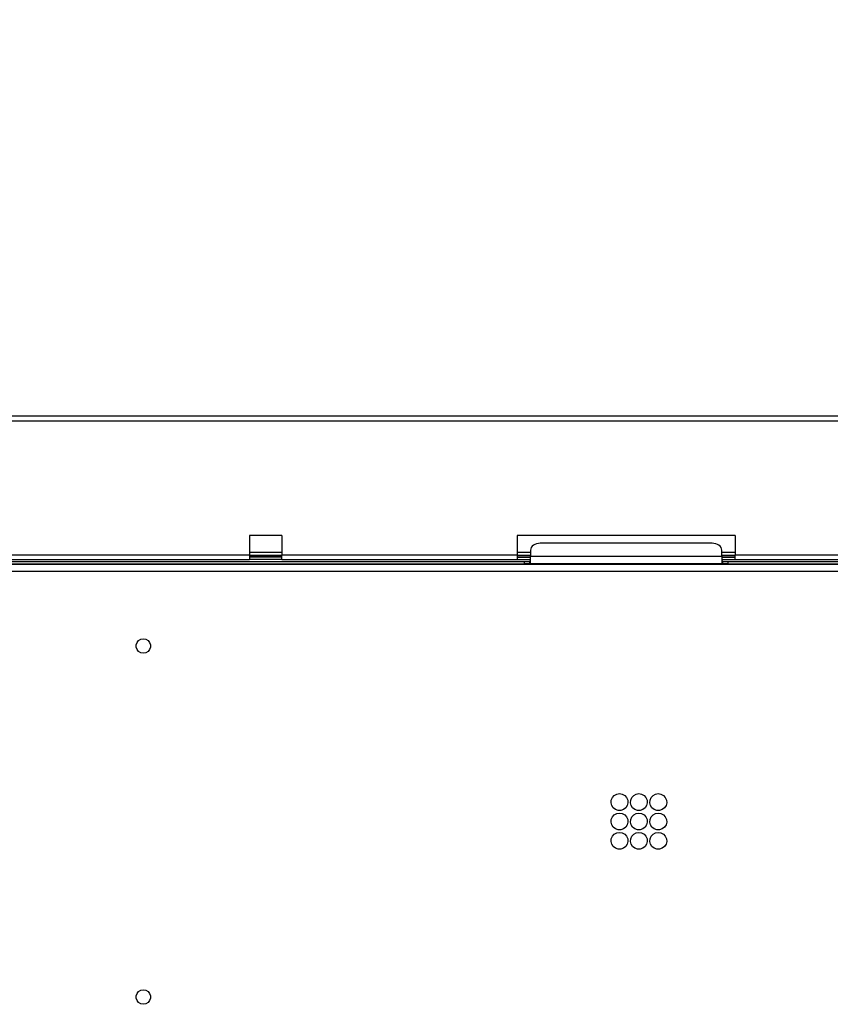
# Model space of a CAD drawing. Header units: millimetres. Extents: x 0 to 39025, y -31299 to 8400.
# Tile 93 of 256: x 14509 to 14844, y -26835 to -26428. Entities that reach past the tile are written whole.
import ezdxf

# ---------------------------------------------------------------- set-up
doc = ezdxf.new("R2010")
doc.units = ezdxf.units.MM
doc.header["$PDSIZE"] = -1
doc.layers.add('DIMENZIJE', color=4, linetype='Continuous')
doc.styles.add('SLDTEXTSTYLE6', font='txt')
doc.dimstyles.new('SLDDIMSTYLE0', dxfattribs={"dimtxt": 3, "dimasz": 3.414889, "dimexe": 0, "dimexo": 0.0625, "dimgap": 0.75, "dimtad": 1, "dimdec": 0, "dimlfac": 20, "dimrnd": 1e-09, "dimzin": 12, "dimdsep": 46, "dimtxsty": 'SLDTEXTSTYLE6', "dimsah": 1, "dimcen": 0.09, "dimadec": 0, "dimazin": 3, "dimtfac": 1, "dimtdec": 0, "dimtofl": 0, "dimtmove": 0, "dimatfit": 3, "dimfxl": 1, "dimfrac": 2, "dimtolj": 1, "dimtzin": 12, "dimarcsym": 0})

# ---------------------------------------------------------------- blocks, each defined once
blk = doc.blocks.new('Adapt 2 (spodaj)')
at = {"lineweight": 25}
for points in [[(6.52, 714.98), (6.52, 714.98), (1143.48, 714.98), (1143.48, 714.98)], [(6.52, 712.98), (6.52, 712.98), (1143.48, 712.98), (1143.48, 712.98)], [(432.66, 665.68), (432.66, 665.68), (419.35, 665.68), (419.35, 665.68)], [(419.35, 665.68), (419.35, 665.68), (419.35, 657.67), (419.35, 657.67)], [(432.66, 665.68), (432.66, 665.68), (432.66, 657.67), (432.66, 657.67)], [(620, 665.68), (620, 665.68), (530, 665.68), (530, 665.68)], [(530, 665.68), (530, 665.68), (530, 657.67), (530, 657.67)], [(620, 665.68), (620, 665.68), (620, 657.67), (620, 657.67)], [(535.5, 659.58), (535.5, 659.58), (535.5, 657), (535.5, 657)], [(610.5, 662.41), (610.5, 662.41), (539.5, 662.41), (539.5, 662.41)], [(614.5, 657), (614.5, 657), (614.5, 659.58), (614.5, 659.58)], [(164.4, 654.93), (164.4, 654.93), (533, 654.93), (533, 654.93)], [(167.4, 657.67), (167.4, 657.67), (419.35, 657.67), (419.35, 657.67)], [(167.4, 655.67), (167.4, 655.67), (419.35, 655.67), (419.35, 655.67)], [(419.35, 658.68), (419.35, 658.68), (432.66, 658.68), (432.66, 658.68)], [(419.35, 657.3), (419.35, 657.3), (432.66, 657.3), (432.66, 657.3)], [(432.66, 657.29), (432.66, 657.29), (419.35, 657.29), (419.35, 657.29)], [(432.66, 656.68), (432.66, 656.68), (419.35, 656.68), (419.35, 656.68)], [(432.66, 655.67), (432.66, 655.67), (419.35, 655.67), (419.35, 655.67)], [(432.66, 657.67), (432.66, 657.67), (530, 657.67), (530, 657.67)], [(432.66, 655.67), (432.66, 655.67), (530, 655.67), (530, 655.67)], [(530, 658.68), (530, 658.68), (535.5, 658.68), (535.5, 658.68)], [(530, 657.3), (530, 657.3), (535.5, 657.3), (535.5, 657.3)], [(535.5, 657.29), (535.5, 657.29), (530, 657.29), (530, 657.29)], [(530, 656.68), (530, 656.68), (535.5, 656.68), (535.5, 656.68)], [(530, 655.67), (530, 655.67), (535.5, 655.67), (535.5, 655.67)], [(533, 653.92), (533, 653.92), (533, 654.93), (533, 654.93)], [(533, 654.93), (533, 654.93), (535, 654.93), (535, 654.93)], [(535, 654.93), (535, 654.93), (535, 653.92), (535, 653.92)], [(535.5, 654.93), (535.5, 654.93), (535, 654.93), (535, 654.93)], [(614.5, 657), (614.5, 657), (535.5, 657), (535.5, 657)], [(614.5, 658.68), (614.5, 658.68), (620, 658.68), (620, 658.68)], [(614.5, 657.3), (614.5, 657.3), (620, 657.3), (620, 657.3)], [(620, 657.29), (620, 657.29), (614.5, 657.29), (614.5, 657.29)], [(614.5, 656.68), (614.5, 656.68), (620, 656.68), (620, 656.68)], [(614.5, 655.67), (614.5, 655.67), (620, 655.67), (620, 655.67)], [(615, 654.93), (615, 654.93), (614.5, 654.93), (614.5, 654.93)], [(615, 653.92), (615, 653.92), (615, 654.93), (615, 654.93)], [(615, 654.93), (615, 654.93), (617, 654.93), (617, 654.93)], [(617, 654.93), (617, 654.93), (617, 653.92), (617, 653.92)], [(617, 654.93), (617, 654.93), (822.5, 654.93), (822.5, 654.93)], [(620, 657.67), (620, 657.67), (792.85, 657.67), (792.85, 657.67)], [(620, 655.67), (620, 655.67), (792.85, 655.67), (792.85, 655.67)], [(1089.17, 653.63), (1089.17, 653.63), (60.83, 653.63), (60.83, 653.63)], [(69.85, 650.82), (69.85, 650.82), (1080.15, 650.82), (1080.15, 650.82)], [(164.4, 653.92), (164.4, 653.92), (533, 653.92), (533, 653.92)], [(535, 653.92), (535, 653.92), (533, 653.92), (533, 653.92)], [(535, 653.92), (535, 653.92), (535.5, 653.92), (535.5, 653.92)], [(614.5, 653.92), (614.5, 653.92), (535.5, 653.92), (535.5, 653.92)], [(614.5, 653.92), (614.5, 653.92), (615, 653.92), (615, 653.92)], [(617, 653.92), (617, 653.92), (615, 653.92), (615, 653.92)], [(617, 653.92), (617, 653.92), (822.5, 653.92), (822.5, 653.92)]]:
    blk.add_open_spline(points, degree=3, dxfattribs=at)
for points, knots in [([(539.5, 662.41), (539.5, 662.41), (538.72, 662.36), (538.72, 662.36), (538.72, 662.36), (537.97, 662.19), (537.97, 662.19), (537.97, 662.19), (537.28, 661.93), (537.28, 661.93), (537.28, 661.93), (536.67, 661.58), (536.67, 661.58), (536.67, 661.58), (536.18, 661.15), (536.18, 661.15), (536.18, 661.15), (535.8, 660.66), (535.8, 660.66), (535.8, 660.66), (535.58, 660.13), (535.58, 660.13), (535.58, 660.13), (535.5, 659.58), (535.5, 659.58)], [0, 0, 0, 0, 1, 1, 1, 2, 2, 2, 3, 3, 3, 4, 4, 4, 5, 5, 5, 6, 6, 6, 7, 7, 7, 8, 8, 8, 8]), ([(614.5, 659.58), (614.5, 659.58), (614.42, 660.13), (614.42, 660.13), (614.42, 660.13), (614.2, 660.66), (614.2, 660.66), (614.2, 660.66), (613.82, 661.15), (613.82, 661.15), (613.82, 661.15), (613.33, 661.58), (613.33, 661.58), (613.33, 661.58), (612.72, 661.93), (612.72, 661.93), (612.72, 661.93), (612.03, 662.19), (612.03, 662.19), (612.03, 662.19), (611.28, 662.36), (611.28, 662.36), (611.28, 662.36), (610.5, 662.41), (610.5, 662.41)], [0, 0, 0, 0, 1, 1, 1, 2, 2, 2, 3, 3, 3, 4, 4, 4, 5, 5, 5, 6, 6, 6, 7, 7, 7, 8, 8, 8, 8]), ([(419.35, 657.67), (419.35, 657.67), (419.35, 657.29), (419.35, 657.29), (419.35, 657.29), (419.35, 656.91), (419.35, 656.91), (419.35, 656.91), (419.35, 656.56), (419.35, 656.56), (419.35, 656.56), (419.35, 656.26), (419.35, 656.26), (419.35, 656.26), (419.35, 656.01), (419.35, 656.01), (419.35, 656.01), (419.35, 655.83), (419.35, 655.83), (419.35, 655.83), (419.35, 655.71), (419.35, 655.71), (419.35, 655.71), (419.35, 655.67), (419.35, 655.67)], [0, 0, 0, 0, 1, 1, 1, 2, 2, 2, 3, 3, 3, 4, 4, 4, 5, 5, 5, 6, 6, 6, 7, 7, 7, 8, 8, 8, 8]), ([(432.66, 655.67), (432.66, 655.67), (432.66, 655.71), (432.66, 655.71), (432.66, 655.71), (432.66, 655.83), (432.66, 655.83), (432.66, 655.83), (432.66, 656.01), (432.66, 656.01), (432.66, 656.01), (432.66, 656.26), (432.66, 656.26), (432.66, 656.26), (432.66, 656.56), (432.66, 656.56), (432.66, 656.56), (432.66, 656.91), (432.66, 656.91), (432.66, 656.91), (432.66, 657.29), (432.66, 657.29), (432.66, 657.29), (432.66, 657.67), (432.66, 657.67)], [0, 0, 0, 0, 1, 1, 1, 2, 2, 2, 3, 3, 3, 4, 4, 4, 5, 5, 5, 6, 6, 6, 7, 7, 7, 8, 8, 8, 8]), ([(530, 657.67), (530, 657.67), (530, 657.29), (530, 657.29), (530, 657.29), (530, 656.91), (530, 656.91), (530, 656.91), (530, 656.56), (530, 656.56), (530, 656.56), (530, 656.26), (530, 656.26), (530, 656.26), (530, 656.01), (530, 656.01), (530, 656.01), (530, 655.83), (530, 655.83), (530, 655.83), (530, 655.71), (530, 655.71), (530, 655.71), (530, 655.67), (530, 655.67)], [0, 0, 0, 0, 1, 1, 1, 2, 2, 2, 3, 3, 3, 4, 4, 4, 5, 5, 5, 6, 6, 6, 7, 7, 7, 8, 8, 8, 8]), ([(535.5, 653.92), (535.5, 653.92), (535.5, 654), (535.5, 654), (535.5, 654), (535.5, 654.23), (535.5, 654.23), (535.5, 654.23), (535.5, 654.58), (535.5, 654.58), (535.5, 654.58), (535.5, 655.04), (535.5, 655.04), (535.5, 655.04), (535.5, 655.55), (535.5, 655.55), (535.5, 655.55), (535.5, 656.08), (535.5, 656.08), (535.5, 656.08), (535.5, 656.57), (535.5, 656.57), (535.5, 656.57), (535.5, 657), (535.5, 657)], [0, 0, 0, 0, 1, 1, 1, 2, 2, 2, 3, 3, 3, 4, 4, 4, 5, 5, 5, 6, 6, 6, 7, 7, 7, 8, 8, 8, 8]), ([(614.5, 657), (614.5, 657), (614.5, 656.57), (614.5, 656.57), (614.5, 656.57), (614.5, 656.08), (614.5, 656.08), (614.5, 656.08), (614.5, 655.55), (614.5, 655.55), (614.5, 655.55), (614.5, 655.04), (614.5, 655.04), (614.5, 655.04), (614.5, 654.58), (614.5, 654.58), (614.5, 654.58), (614.5, 654.23), (614.5, 654.23), (614.5, 654.23), (614.5, 654), (614.5, 654), (614.5, 654), (614.5, 653.92), (614.5, 653.92)], [0, 0, 0, 0, 1, 1, 1, 2, 2, 2, 3, 3, 3, 4, 4, 4, 5, 5, 5, 6, 6, 6, 7, 7, 7, 8, 8, 8, 8]), ([(620, 655.67), (620, 655.67), (620, 655.71), (620, 655.71), (620, 655.71), (620, 655.83), (620, 655.83), (620, 655.83), (620, 656.01), (620, 656.01), (620, 656.01), (620, 656.26), (620, 656.26), (620, 656.26), (620, 656.56), (620, 656.56), (620, 656.56), (620, 656.91), (620, 656.91), (620, 656.91), (620, 657.29), (620, 657.29), (620, 657.29), (620, 657.67), (620, 657.67)], [0, 0, 0, 0, 1, 1, 1, 2, 2, 2, 3, 3, 3, 4, 4, 4, 5, 5, 5, 6, 6, 6, 7, 7, 7, 8, 8, 8, 8]), ([(375.5, 622.98), (375.5, 622.98), (374.47, 622.8), (374.47, 622.8), (374.47, 622.8), (373.57, 622.27), (373.57, 622.27), (373.57, 622.27), (372.9, 621.48), (372.9, 621.48), (372.9, 621.48), (372.55, 620.5), (372.55, 620.5), (372.55, 620.5), (372.55, 619.46), (372.55, 619.46), (372.55, 619.46), (372.9, 618.47), (372.9, 618.47), (372.9, 618.47), (373.57, 617.68), (373.57, 617.68), (373.57, 617.68), (374.47, 617.16), (374.47, 617.16), (374.47, 617.16), (375.5, 616.98), (375.5, 616.98), (375.5, 616.98), (376.53, 617.16), (376.53, 617.16), (376.53, 617.16), (377.43, 617.68), (377.43, 617.68), (377.43, 617.68), (378.1, 618.47), (378.1, 618.47), (378.1, 618.47), (378.46, 619.46), (378.46, 619.46), (378.46, 619.46), (378.46, 620.5), (378.46, 620.5), (378.46, 620.5), (378.1, 621.48), (378.1, 621.48), (378.1, 621.48), (377.43, 622.27), (377.43, 622.27), (377.43, 622.27), (376.53, 622.8), (376.53, 622.8), (376.53, 622.8), (375.5, 622.98), (375.5, 622.98)], [0, 0, 0, 0, 1, 1, 1, 2, 2, 2, 3, 3, 3, 4, 4, 4, 5, 5, 5, 6, 6, 6, 7, 7, 7, 8, 8, 8, 9, 9, 9, 10, 10, 10, 11, 11, 11, 12, 12, 12, 13, 13, 13, 14, 14, 14, 15, 15, 15, 16, 16, 16, 17, 17, 17, 18, 18, 18, 18]), ([(375.5, 616.98), (375.5, 616.98), (376.53, 617.16), (376.53, 617.16), (376.53, 617.16), (377.43, 617.68), (377.43, 617.68), (377.43, 617.68), (378.1, 618.47), (378.1, 618.47), (378.1, 618.47), (378.46, 619.46), (378.46, 619.46), (378.46, 619.46), (378.46, 620.5), (378.46, 620.5), (378.46, 620.5), (378.1, 621.48), (378.1, 621.48), (378.1, 621.48), (377.43, 622.27), (377.43, 622.27), (377.43, 622.27), (376.53, 622.8), (376.53, 622.8), (376.53, 622.8), (375.5, 622.98), (375.5, 622.98), (375.5, 622.98), (374.47, 622.8), (374.47, 622.8), (374.47, 622.8), (373.57, 622.27), (373.57, 622.27), (373.57, 622.27), (372.9, 621.48), (372.9, 621.48), (372.9, 621.48), (372.55, 620.5), (372.55, 620.5), (372.55, 620.5), (372.55, 619.46), (372.55, 619.46), (372.55, 619.46), (372.9, 618.47), (372.9, 618.47), (372.9, 618.47), (373.57, 617.68), (373.57, 617.68), (373.57, 617.68), (374.47, 617.16), (374.47, 617.16), (374.47, 617.16), (375.5, 616.98), (375.5, 616.98)], [0, 0, 0, 0, 1, 1, 1, 2, 2, 2, 3, 3, 3, 4, 4, 4, 5, 5, 5, 6, 6, 6, 7, 7, 7, 8, 8, 8, 9, 9, 9, 10, 10, 10, 11, 11, 11, 12, 12, 12, 13, 13, 13, 14, 14, 14, 15, 15, 15, 16, 16, 16, 17, 17, 17, 18, 18, 18, 18]), ([(572.25, 558.98), (572.25, 558.98), (571.11, 558.78), (571.11, 558.78), (571.11, 558.78), (570.1, 558.24), (570.1, 558.24), (570.1, 558.24), (569.32, 557.39), (569.32, 557.39), (569.32, 557.39), (568.86, 556.34), (568.86, 556.34), (568.86, 556.34), (568.76, 555.19), (568.76, 555.19), (568.76, 555.19), (569.04, 554.07), (569.04, 554.07), (569.04, 554.07), (569.67, 553.1), (569.67, 553.1), (569.67, 553.1), (570.58, 552.4), (570.58, 552.4), (570.58, 552.4), (571.68, 552.02), (571.68, 552.02), (571.68, 552.02), (572.83, 552.02), (572.83, 552.02), (572.83, 552.02), (573.92, 552.4), (573.92, 552.4), (573.92, 552.4), (574.83, 553.1), (574.83, 553.1), (574.83, 553.1), (575.45, 554.07), (575.45, 554.07), (575.45, 554.07), (575.74, 555.19), (575.74, 555.19), (575.74, 555.19), (575.64, 556.34), (575.64, 556.34), (575.64, 556.34), (575.18, 557.39), (575.18, 557.39), (575.18, 557.39), (574.4, 558.24), (574.4, 558.24), (574.4, 558.24), (573.39, 558.78), (573.39, 558.78), (573.39, 558.78), (572.25, 558.98), (572.25, 558.98)], [0, 0, 0, 0, 1, 1, 1, 2, 2, 2, 3, 3, 3, 4, 4, 4, 5, 5, 5, 6, 6, 6, 7, 7, 7, 8, 8, 8, 9, 9, 9, 10, 10, 10, 11, 11, 11, 12, 12, 12, 13, 13, 13, 14, 14, 14, 15, 15, 15, 16, 16, 16, 17, 17, 17, 18, 18, 18, 19, 19, 19, 19]), ([(580.25, 558.98), (580.25, 558.98), (579.11, 558.78), (579.11, 558.78), (579.11, 558.78), (578.1, 558.24), (578.1, 558.24), (578.1, 558.24), (577.32, 557.39), (577.32, 557.39), (577.32, 557.39), (576.86, 556.34), (576.86, 556.34), (576.86, 556.34), (576.76, 555.19), (576.76, 555.19), (576.76, 555.19), (577.04, 554.07), (577.04, 554.07), (577.04, 554.07), (577.68, 553.1), (577.68, 553.1), (577.68, 553.1), (578.58, 552.4), (578.58, 552.4), (578.58, 552.4), (579.67, 552.02), (579.67, 552.02), (579.67, 552.02), (580.83, 552.02), (580.83, 552.02), (580.83, 552.02), (581.92, 552.4), (581.92, 552.4), (581.92, 552.4), (582.83, 553.1), (582.83, 553.1), (582.83, 553.1), (583.45, 554.07), (583.45, 554.07), (583.45, 554.07), (583.74, 555.19), (583.74, 555.19), (583.74, 555.19), (583.64, 556.34), (583.64, 556.34), (583.64, 556.34), (583.18, 557.39), (583.18, 557.39), (583.18, 557.39), (582.4, 558.24), (582.4, 558.24), (582.4, 558.24), (581.39, 558.78), (581.39, 558.78), (581.39, 558.78), (580.25, 558.98), (580.25, 558.98)], [0, 0, 0, 0, 1, 1, 1, 2, 2, 2, 3, 3, 3, 4, 4, 4, 5, 5, 5, 6, 6, 6, 7, 7, 7, 8, 8, 8, 9, 9, 9, 10, 10, 10, 11, 11, 11, 12, 12, 12, 13, 13, 13, 14, 14, 14, 15, 15, 15, 16, 16, 16, 17, 17, 17, 18, 18, 18, 19, 19, 19, 19]), ([(588.25, 558.98), (588.25, 558.98), (587.11, 558.78), (587.11, 558.78), (587.11, 558.78), (586.1, 558.24), (586.1, 558.24), (586.1, 558.24), (585.32, 557.39), (585.32, 557.39), (585.32, 557.39), (584.86, 556.34), (584.86, 556.34), (584.86, 556.34), (584.76, 555.19), (584.76, 555.19), (584.76, 555.19), (585.05, 554.07), (585.05, 554.07), (585.05, 554.07), (585.67, 553.1), (585.67, 553.1), (585.67, 553.1), (586.58, 552.4), (586.58, 552.4), (586.58, 552.4), (587.67, 552.02), (587.67, 552.02), (587.67, 552.02), (588.83, 552.02), (588.83, 552.02), (588.83, 552.02), (589.92, 552.4), (589.92, 552.4), (589.92, 552.4), (590.82, 553.1), (590.82, 553.1), (590.82, 553.1), (591.46, 554.07), (591.46, 554.07), (591.46, 554.07), (591.74, 555.19), (591.74, 555.19), (591.74, 555.19), (591.64, 556.34), (591.64, 556.34), (591.64, 556.34), (591.18, 557.39), (591.18, 557.39), (591.18, 557.39), (590.4, 558.24), (590.4, 558.24), (590.4, 558.24), (589.38, 558.78), (589.38, 558.78), (589.38, 558.78), (588.25, 558.98), (588.25, 558.98)], [0, 0, 0, 0, 1, 1, 1, 2, 2, 2, 3, 3, 3, 4, 4, 4, 5, 5, 5, 6, 6, 6, 7, 7, 7, 8, 8, 8, 9, 9, 9, 10, 10, 10, 11, 11, 11, 12, 12, 12, 13, 13, 13, 14, 14, 14, 15, 15, 15, 16, 16, 16, 17, 17, 17, 18, 18, 18, 19, 19, 19, 19]), ([(572.25, 550.97), (572.25, 550.97), (571.11, 550.79), (571.11, 550.79), (571.11, 550.79), (570.1, 550.24), (570.1, 550.24), (570.1, 550.24), (569.32, 549.39), (569.32, 549.39), (569.32, 549.39), (568.86, 548.34), (568.86, 548.34), (568.86, 548.34), (568.76, 547.19), (568.76, 547.19), (568.76, 547.19), (569.04, 546.07), (569.04, 546.07), (569.04, 546.07), (569.67, 545.1), (569.67, 545.1), (569.67, 545.1), (570.58, 544.4), (570.58, 544.4), (570.58, 544.4), (571.68, 544.02), (571.68, 544.02), (571.68, 544.02), (572.83, 544.02), (572.83, 544.02), (572.83, 544.02), (573.92, 544.4), (573.92, 544.4), (573.92, 544.4), (574.83, 545.1), (574.83, 545.1), (574.83, 545.1), (575.45, 546.07), (575.45, 546.07), (575.45, 546.07), (575.74, 547.19), (575.74, 547.19), (575.74, 547.19), (575.64, 548.34), (575.64, 548.34), (575.64, 548.34), (575.18, 549.39), (575.18, 549.39), (575.18, 549.39), (574.4, 550.24), (574.4, 550.24), (574.4, 550.24), (573.39, 550.79), (573.39, 550.79), (573.39, 550.79), (572.25, 550.97), (572.25, 550.97)], [0, 0, 0, 0, 1, 1, 1, 2, 2, 2, 3, 3, 3, 4, 4, 4, 5, 5, 5, 6, 6, 6, 7, 7, 7, 8, 8, 8, 9, 9, 9, 10, 10, 10, 11, 11, 11, 12, 12, 12, 13, 13, 13, 14, 14, 14, 15, 15, 15, 16, 16, 16, 17, 17, 17, 18, 18, 18, 19, 19, 19, 19]), ([(580.25, 550.97), (580.25, 550.97), (579.11, 550.79), (579.11, 550.79), (579.11, 550.79), (578.1, 550.24), (578.1, 550.24), (578.1, 550.24), (577.32, 549.39), (577.32, 549.39), (577.32, 549.39), (576.86, 548.34), (576.86, 548.34), (576.86, 548.34), (576.76, 547.19), (576.76, 547.19), (576.76, 547.19), (577.04, 546.07), (577.04, 546.07), (577.04, 546.07), (577.68, 545.1), (577.68, 545.1), (577.68, 545.1), (578.58, 544.4), (578.58, 544.4), (578.58, 544.4), (579.67, 544.02), (579.67, 544.02), (579.67, 544.02), (580.83, 544.02), (580.83, 544.02), (580.83, 544.02), (581.92, 544.4), (581.92, 544.4), (581.92, 544.4), (582.83, 545.1), (582.83, 545.1), (582.83, 545.1), (583.45, 546.07), (583.45, 546.07), (583.45, 546.07), (583.74, 547.19), (583.74, 547.19), (583.74, 547.19), (583.64, 548.34), (583.64, 548.34), (583.64, 548.34), (583.18, 549.39), (583.18, 549.39), (583.18, 549.39), (582.4, 550.24), (582.4, 550.24), (582.4, 550.24), (581.39, 550.79), (581.39, 550.79), (581.39, 550.79), (580.25, 550.97), (580.25, 550.97)], [0, 0, 0, 0, 1, 1, 1, 2, 2, 2, 3, 3, 3, 4, 4, 4, 5, 5, 5, 6, 6, 6, 7, 7, 7, 8, 8, 8, 9, 9, 9, 10, 10, 10, 11, 11, 11, 12, 12, 12, 13, 13, 13, 14, 14, 14, 15, 15, 15, 16, 16, 16, 17, 17, 17, 18, 18, 18, 19, 19, 19, 19]), ([(588.25, 550.97), (588.25, 550.97), (587.11, 550.79), (587.11, 550.79), (587.11, 550.79), (586.1, 550.24), (586.1, 550.24), (586.1, 550.24), (585.32, 549.39), (585.32, 549.39), (585.32, 549.39), (584.86, 548.34), (584.86, 548.34), (584.86, 548.34), (584.76, 547.19), (584.76, 547.19), (584.76, 547.19), (585.05, 546.07), (585.05, 546.07), (585.05, 546.07), (585.67, 545.1), (585.67, 545.1), (585.67, 545.1), (586.58, 544.4), (586.58, 544.4), (586.58, 544.4), (587.67, 544.02), (587.67, 544.02), (587.67, 544.02), (588.83, 544.02), (588.83, 544.02), (588.83, 544.02), (589.92, 544.4), (589.92, 544.4), (589.92, 544.4), (590.82, 545.1), (590.82, 545.1), (590.82, 545.1), (591.46, 546.07), (591.46, 546.07), (591.46, 546.07), (591.74, 547.19), (591.74, 547.19), (591.74, 547.19), (591.64, 548.34), (591.64, 548.34), (591.64, 548.34), (591.18, 549.39), (591.18, 549.39), (591.18, 549.39), (590.4, 550.24), (590.4, 550.24), (590.4, 550.24), (589.38, 550.79), (589.38, 550.79), (589.38, 550.79), (588.25, 550.97), (588.25, 550.97)], [0, 0, 0, 0, 1, 1, 1, 2, 2, 2, 3, 3, 3, 4, 4, 4, 5, 5, 5, 6, 6, 6, 7, 7, 7, 8, 8, 8, 9, 9, 9, 10, 10, 10, 11, 11, 11, 12, 12, 12, 13, 13, 13, 14, 14, 14, 15, 15, 15, 16, 16, 16, 17, 17, 17, 18, 18, 18, 19, 19, 19, 19]), ([(572.25, 542.98), (572.25, 542.98), (571.11, 542.79), (571.11, 542.79), (571.11, 542.79), (570.1, 542.24), (570.1, 542.24), (570.1, 542.24), (569.32, 541.39), (569.32, 541.39), (569.32, 541.39), (568.86, 540.33), (568.86, 540.33), (568.86, 540.33), (568.76, 539.19), (568.76, 539.19), (568.76, 539.19), (569.04, 538.07), (569.04, 538.07), (569.04, 538.07), (569.67, 537.11), (569.67, 537.11), (569.67, 537.11), (570.58, 536.4), (570.58, 536.4), (570.58, 536.4), (571.68, 536.02), (571.68, 536.02), (571.68, 536.02), (572.83, 536.02), (572.83, 536.02), (572.83, 536.02), (573.92, 536.4), (573.92, 536.4), (573.92, 536.4), (574.83, 537.11), (574.83, 537.11), (574.83, 537.11), (575.45, 538.07), (575.45, 538.07), (575.45, 538.07), (575.74, 539.19), (575.74, 539.19), (575.74, 539.19), (575.64, 540.33), (575.64, 540.33), (575.64, 540.33), (575.18, 541.39), (575.18, 541.39), (575.18, 541.39), (574.4, 542.24), (574.4, 542.24), (574.4, 542.24), (573.39, 542.79), (573.39, 542.79), (573.39, 542.79), (572.25, 542.98), (572.25, 542.98)], [0, 0, 0, 0, 1, 1, 1, 2, 2, 2, 3, 3, 3, 4, 4, 4, 5, 5, 5, 6, 6, 6, 7, 7, 7, 8, 8, 8, 9, 9, 9, 10, 10, 10, 11, 11, 11, 12, 12, 12, 13, 13, 13, 14, 14, 14, 15, 15, 15, 16, 16, 16, 17, 17, 17, 18, 18, 18, 19, 19, 19, 19]), ([(580.25, 542.98), (580.25, 542.98), (579.11, 542.79), (579.11, 542.79), (579.11, 542.79), (578.1, 542.24), (578.1, 542.24), (578.1, 542.24), (577.32, 541.39), (577.32, 541.39), (577.32, 541.39), (576.86, 540.33), (576.86, 540.33), (576.86, 540.33), (576.76, 539.19), (576.76, 539.19), (576.76, 539.19), (577.04, 538.07), (577.04, 538.07), (577.04, 538.07), (577.68, 537.11), (577.68, 537.11), (577.68, 537.11), (578.58, 536.4), (578.58, 536.4), (578.58, 536.4), (579.67, 536.02), (579.67, 536.02), (579.67, 536.02), (580.83, 536.02), (580.83, 536.02), (580.83, 536.02), (581.92, 536.4), (581.92, 536.4), (581.92, 536.4), (582.83, 537.11), (582.83, 537.11), (582.83, 537.11), (583.45, 538.07), (583.45, 538.07), (583.45, 538.07), (583.74, 539.19), (583.74, 539.19), (583.74, 539.19), (583.64, 540.33), (583.64, 540.33), (583.64, 540.33), (583.18, 541.39), (583.18, 541.39), (583.18, 541.39), (582.4, 542.24), (582.4, 542.24), (582.4, 542.24), (581.39, 542.79), (581.39, 542.79), (581.39, 542.79), (580.25, 542.98), (580.25, 542.98)], [0, 0, 0, 0, 1, 1, 1, 2, 2, 2, 3, 3, 3, 4, 4, 4, 5, 5, 5, 6, 6, 6, 7, 7, 7, 8, 8, 8, 9, 9, 9, 10, 10, 10, 11, 11, 11, 12, 12, 12, 13, 13, 13, 14, 14, 14, 15, 15, 15, 16, 16, 16, 17, 17, 17, 18, 18, 18, 19, 19, 19, 19]), ([(588.25, 542.98), (588.25, 542.98), (587.11, 542.79), (587.11, 542.79), (587.11, 542.79), (586.1, 542.24), (586.1, 542.24), (586.1, 542.24), (585.32, 541.39), (585.32, 541.39), (585.32, 541.39), (584.86, 540.33), (584.86, 540.33), (584.86, 540.33), (584.76, 539.19), (584.76, 539.19), (584.76, 539.19), (585.05, 538.07), (585.05, 538.07), (585.05, 538.07), (585.67, 537.11), (585.67, 537.11), (585.67, 537.11), (586.58, 536.4), (586.58, 536.4), (586.58, 536.4), (587.67, 536.02), (587.67, 536.02), (587.67, 536.02), (588.83, 536.02), (588.83, 536.02), (588.83, 536.02), (589.92, 536.4), (589.92, 536.4), (589.92, 536.4), (590.82, 537.11), (590.82, 537.11), (590.82, 537.11), (591.46, 538.07), (591.46, 538.07), (591.46, 538.07), (591.74, 539.19), (591.74, 539.19), (591.74, 539.19), (591.64, 540.33), (591.64, 540.33), (591.64, 540.33), (591.18, 541.39), (591.18, 541.39), (591.18, 541.39), (590.4, 542.24), (590.4, 542.24), (590.4, 542.24), (589.38, 542.79), (589.38, 542.79), (589.38, 542.79), (588.25, 542.98), (588.25, 542.98)], [0, 0, 0, 0, 1, 1, 1, 2, 2, 2, 3, 3, 3, 4, 4, 4, 5, 5, 5, 6, 6, 6, 7, 7, 7, 8, 8, 8, 9, 9, 9, 10, 10, 10, 11, 11, 11, 12, 12, 12, 13, 13, 13, 14, 14, 14, 15, 15, 15, 16, 16, 16, 17, 17, 17, 18, 18, 18, 19, 19, 19, 19]), ([(375.5, 477.98), (375.5, 477.98), (374.47, 477.79), (374.47, 477.79), (374.47, 477.79), (373.57, 477.28), (373.57, 477.28), (373.57, 477.28), (372.9, 476.47), (372.9, 476.47), (372.9, 476.47), (372.55, 475.5), (372.55, 475.5), (372.55, 475.5), (372.55, 474.45), (372.55, 474.45), (372.55, 474.45), (372.9, 473.48), (372.9, 473.48), (372.9, 473.48), (373.57, 472.68), (373.57, 472.68), (373.57, 472.68), (374.47, 472.16), (374.47, 472.16), (374.47, 472.16), (375.5, 471.98), (375.5, 471.98), (375.5, 471.98), (376.53, 472.16), (376.53, 472.16), (376.53, 472.16), (377.43, 472.68), (377.43, 472.68), (377.43, 472.68), (378.1, 473.48), (378.1, 473.48), (378.1, 473.48), (378.46, 474.45), (378.46, 474.45), (378.46, 474.45), (378.46, 475.5), (378.46, 475.5), (378.46, 475.5), (378.1, 476.47), (378.1, 476.47), (378.1, 476.47), (377.43, 477.28), (377.43, 477.28), (377.43, 477.28), (376.53, 477.79), (376.53, 477.79), (376.53, 477.79), (375.5, 477.98), (375.5, 477.98)], [0, 0, 0, 0, 1, 1, 1, 2, 2, 2, 3, 3, 3, 4, 4, 4, 5, 5, 5, 6, 6, 6, 7, 7, 7, 8, 8, 8, 9, 9, 9, 10, 10, 10, 11, 11, 11, 12, 12, 12, 13, 13, 13, 14, 14, 14, 15, 15, 15, 16, 16, 16, 17, 17, 17, 18, 18, 18, 18]), ([(375.5, 471.98), (375.5, 471.98), (376.53, 472.16), (376.53, 472.16), (376.53, 472.16), (377.43, 472.68), (377.43, 472.68), (377.43, 472.68), (378.1, 473.48), (378.1, 473.48), (378.1, 473.48), (378.46, 474.45), (378.46, 474.45), (378.46, 474.45), (378.46, 475.5), (378.46, 475.5), (378.46, 475.5), (378.1, 476.47), (378.1, 476.47), (378.1, 476.47), (377.43, 477.28), (377.43, 477.28), (377.43, 477.28), (376.53, 477.79), (376.53, 477.79), (376.53, 477.79), (375.5, 477.98), (375.5, 477.98), (375.5, 477.98), (374.47, 477.79), (374.47, 477.79), (374.47, 477.79), (373.57, 477.28), (373.57, 477.28), (373.57, 477.28), (372.9, 476.47), (372.9, 476.47), (372.9, 476.47), (372.55, 475.5), (372.55, 475.5), (372.55, 475.5), (372.55, 474.45), (372.55, 474.45), (372.55, 474.45), (372.9, 473.48), (372.9, 473.48), (372.9, 473.48), (373.57, 472.68), (373.57, 472.68), (373.57, 472.68), (374.47, 472.16), (374.47, 472.16), (374.47, 472.16), (375.5, 471.98), (375.5, 471.98)], [0, 0, 0, 0, 1, 1, 1, 2, 2, 2, 3, 3, 3, 4, 4, 4, 5, 5, 5, 6, 6, 6, 7, 7, 7, 8, 8, 8, 9, 9, 9, 10, 10, 10, 11, 11, 11, 12, 12, 12, 13, 13, 13, 14, 14, 14, 15, 15, 15, 16, 16, 16, 17, 17, 17, 18, 18, 18, 18])]:
    blk.add_open_spline(points, degree=3, knots=knots, dxfattribs=at)
blk = doc.blocks.new('*D87')
at = {"layer": 'Defpoints', "color": 0, "transparency": 16777216}
for p in [(15318.44, -26281.87), (14201.26, -26626.2), (15318.44, -26626.15)]:
    blk.add_point(p, dxfattribs=at)
at = {"layer": 'DIMENZIJE', "color": 0, "lineweight": -2, "transparency": 16777216}
for p, q in [((14201.26, -26624.95), (14201.26, -26261.87)), ((15318.44, -26624.9), (15318.44, -26261.87)), ((14269.55, -26281.87), (15250.14, -26281.87))]:
    blk.add_line(p, q, dxfattribs=at)
at = {"layer": 'DIMENZIJE', "color": 0, "transparency": 16777216}
for points in [[(14269.55, -26270.49), (14269.55, -26293.25), (14201.26, -26281.87)], [(15250.14, -26270.49), (15250.14, -26293.25), (15318.44, -26281.87)]]:
    blk.add_solid(points, dxfattribs=at)
at = {"layer": 'DIMENZIJE', "color": 0, "transparency": 16777216, "insert": (14759.85, -26236.87), "char_height": 60, "attachment_point": 5, "style": 'SLDTEXTSTYLE6'}
blk.add_mtext('\\A1;1117', dxfattribs=at)

msp = doc.modelspace()

# ---------------------------------------------------------------- block references
at = {"color": 1}
msp.add_blockref('Adapt 2 (spodaj)', (14184.86, -27307), dxfattribs=at)

# ---------------------------------------------------------------- dimensions: what is measured, and where the dimension line sits
at = {"layer": 'DIMENZIJE'}
dim = msp.add_linear_dim(base=(15318.44, -26281.87), p1=(14201.26, -26626.2), p2=(15318.44, -26626.15), dimstyle='SLDDIMSTYLE0', override={"dimscale": 20, "dimexe": 1, "dimlfac": 1, "dimdle": 1, "dimtofl": 1}, dxfattribs=at)
dim.commit()
dim.dimension.update_dxf_attribs({"geometry": '*D87', "text_midpoint": (14759.85, -26236.87)})

doc.saveas('drawing.dxf')
